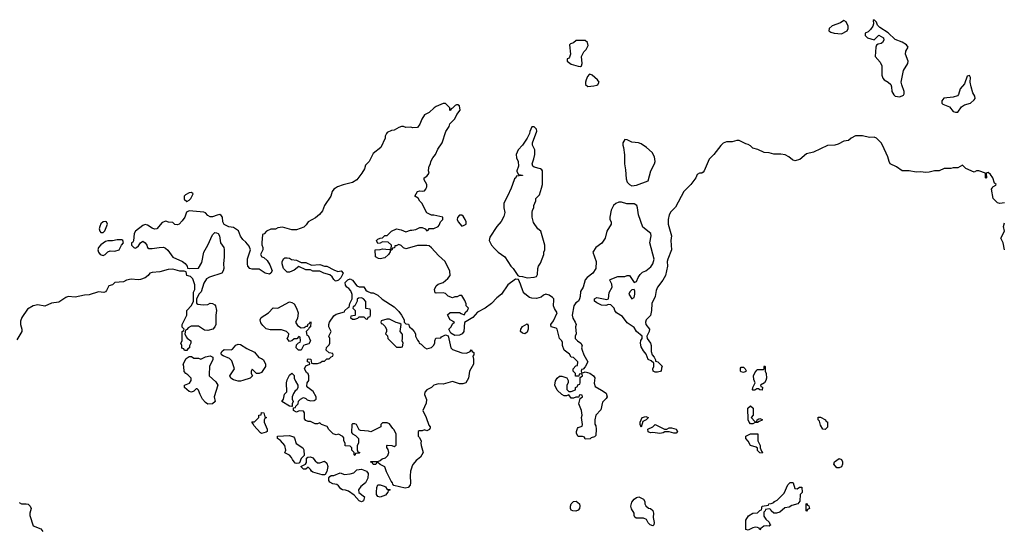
# Model space of a CAD drawing. Header units: inches. Extents: x 2221774 to 2440637, y 201306 to 357559.
# Tile 201 of 245: x 2416634 to 2425088, y 267063 to 271446. Entities that reach past the tile are written whole.
import ezdxf

# ---------------------------------------------------------------- set-up
doc = ezdxf.new("R2010")
doc.units = ezdxf.units.IN
doc.header["$MEASUREMENT"] = 0
for name, color, linetype in [('C4216', 7, 'Continuous'), ('C4217', 7, 'Continuous'), ('C4226', 7, 'Continuous'), ('C4227', 7, 'Continuous')]:
    doc.layers.add(name, color=color, linetype=linetype)

msp = doc.modelspace()

# ---------------------------------------------------------------- linework, layer by layer
at = {"layer": 'C4216', "color": 5, "elevation": 60}
for points in [[(2419346.7, 270000), (2419331.3, 269990), (2419318, 269970), (2419304.7, 269930), (2419250.8, 269850), (2419233.7, 269806.3), (2419206.8, 269773.2), (2419174, 269746), (2419111.3, 269710), (2419094.4, 269685.6), (2419073.7, 269666.3), (2419010, 269642), (2418970, 269641.2), (2418890, 269664), (2418850, 269658), (2418830, 269648.7), (2418791.6, 269648.4), (2418754, 269630), (2418732.7, 269607.3), (2418718, 269602), (2418712, 269530), (2418712.7, 269512.7), (2418722, 269490), (2418722, 269470), (2418702, 269430), (2418714, 269410), (2418730, 269404.7), (2418759.3, 269379.3), (2418782.5, 269342.5), (2418801, 269290), (2418791, 269269), (2418778, 269262), (2418742, 269270), (2418690, 269304), (2418630, 269305.2), (2418609, 269310), (2418594, 269330), (2418589.4, 269350), (2418590, 269394), (2418615.3, 269470), (2418603.1, 269503.1), (2418576.5, 269536.5), (2418550, 269558), (2418530, 269588), (2418513.2, 269633.2), (2418470, 269662), (2418430, 269669.2), (2418389.4, 269689.4), (2418379, 269710), (2418374, 269750), (2418364.7, 269764.7), (2418352.5, 269772.5), (2418330, 269769), (2418290, 269752.7), (2418270, 269753.2), (2418250, 269765.2), (2418230, 269789), (2418215.1, 269795.1), (2418090, 269804), (2418067.3, 269792.7), (2418050.8, 269750), (2418030, 269719), (2418002, 269690), (2417990, 269684), (2417967.3, 269687.3), (2417950, 269706), (2417912.7, 269707.3), (2417890, 269715.3), (2417856, 269704), (2417810.6, 269649.4), (2417790, 269649.3), (2417770, 269657), (2417730, 269682.7), (2417710, 269686.6), (2417690, 269678), (2417626.8, 269630), (2417617.3, 269610), (2417611.2, 269548.9), (2417604.7, 269535.3), (2417594, 269530), (2417594, 269510), (2417614, 269490), (2417626, 269486), (2417638, 269490), (2417654.6, 269505.4), (2417670, 269532), (2417690, 269544.7), (2417710, 269531.3), (2417726, 269510), (2417731.2, 269491.1), (2417742.8, 269482.8), (2417770, 269480.7), (2417831.2, 269491.1), (2417870, 269492), (2417885.4, 269485.4), (2417906.8, 269466.8), (2417947.3, 269407.3), (2418031.3, 269370), (2418053.2, 269353.2), (2418072, 269330), (2418074, 269314), (2418091.6, 269311.6), (2418170, 269312), (2418198.6, 269361.4), (2418216, 269450), (2418249.4, 269510), (2418290, 269598), (2418310, 269618), (2418323.1, 269616.9), (2418338, 269610), (2418350.7, 269590.7), (2418358.8, 269530), (2418387.3, 269490), (2418390, 269474), (2418390.3, 269409.7), (2418383, 269350), (2418385.5, 269310), (2418382, 269290), (2418370, 269269.4), (2418263, 269237), (2418238.8, 269221.2), (2418215.3, 269184.7), (2418190.9, 269109.1), (2418172, 269090), (2418152.7, 269047.3), (2418152.7, 269012.7), (2418163.6, 269003.6), (2418210, 268998), (2418250, 269002), (2418270, 269011.3), (2418288.8, 269011.1), (2418310, 268998), (2418316, 268990), (2418324.7, 268950), (2418318, 268910), (2418318.8, 268830), (2418310, 268808.7), (2418291.3, 268790), (2418250, 268777.2), (2418222, 268782), (2418170, 268815.3), (2418105.4, 268814.6), (2418079.6, 268800.4), (2418070, 268786), (2418058, 268782), (2418052, 268750), (2418063.6, 268723.6), (2418071.6, 268711.6), (2418102, 268690), (2418102, 268670), (2418092.7, 268647.3), (2418091.6, 268628.4), (2418078, 268622), (2418070, 268606), (2418050, 268606), (2418042, 268622), (2418027.3, 268627.3), (2418026, 268650), (2418018, 268670), (2418028, 268690), (2418028, 268770), (2418042, 268778), (2418046, 268790), (2418030, 268806), (2418028.8, 268828.9), (2418068, 268910), (2418068, 268950), (2418108.4, 268991.6), (2418126, 269030), (2418127.3, 269107.3), (2418138, 269130), (2418138, 269170), (2418120.2, 269220.2), (2418100.2, 269240.2), (2418068, 269250), (2418062, 269282), (2418047.3, 269287.3), (2418010, 269288.7), (2417950, 269304), (2417910, 269302), (2417838, 269282), (2417770, 269277.2), (2417750.9, 269269.1), (2417738, 269250), (2417712, 269230), (2417670, 269216), (2417650, 269213.2), (2417590, 269219), (2417550.7, 269209.3), (2417524.5, 269195.5), (2417450.8, 269189.2), (2417430, 269169), (2417398, 269162), (2417379.8, 269120.2), (2417370, 269108.7), (2417355.3, 269104.7), (2417311.2, 269108.9), (2417230, 269084), (2417190, 269081.2), (2417110, 269064), (2417050, 269068.7), (2417030, 269062), (2416970, 269022), (2416906.4, 269013.6), (2416850, 268988), (2416790, 268998), (2416750, 268988.7), (2416699.8, 268960.2), (2416651.2, 268888.9), (2416642, 268858), (2416641, 268830), (2416651, 268790), (2416651.3, 268770), (2416610, 268698)], [(2420000, 269493.8), (2419950, 269479), (2419930, 269488), (2419910, 269508), (2419890, 269515.3), (2419866, 269506), (2419854, 269506), (2419851.2, 269488.9), (2419834, 269486), (2419830, 269468), (2419814, 269466), (2419814, 269454), (2419801, 269430), (2419770, 269402.7), (2419730, 269394), (2419715.3, 269395.3), (2419688, 269410), (2419686, 269470), (2419730, 269472), (2419750, 269478), (2419807.3, 269472.7), (2419822, 269478), (2419826, 269510), (2419796.4, 269536.4), (2419750, 269538), (2419730, 269528), (2419710, 269526), (2419698, 269550), (2419710, 269562), (2419730, 269572), (2419750, 269574), (2419770, 269594), (2419790, 269594), (2419826, 269630), (2419870, 269651.3), (2419910, 269642), (2419950, 269624.7), (2419990, 269638), (2420000, 269639.7)], [(2420000, 267606.1), (2419990.8, 267570), (2419987.3, 267530), (2419990.8, 267470), (2419986, 267450), (2419970, 267429), (2419944.7, 267424.7), (2419847.3, 267447.3), (2419838, 267458), (2419835.3, 267470), (2419824, 267484), (2419784, 267564), (2419768.4, 267608.4), (2419728.4, 267628.4), (2419710, 267646), (2419698, 267642), (2419691.6, 267628.4), (2419670, 267628), (2419662, 267642), (2419648.4, 267648.4), (2419650, 267654), (2419710, 267654), (2419730, 267662), (2419744.7, 267675.3), (2419773.6, 267686.4), (2419794.6, 267705.4), (2419802, 267730), (2419796.4, 267756.4), (2419787.3, 267772.7), (2419786, 267790), (2419790, 267794), (2419830, 267792), (2419850, 267782), (2419867.3, 267792.7), (2419867.3, 267887.3), (2419850, 267926), (2419836.4, 267936.4), (2419810, 267978), (2419790, 267986), (2419750, 267986), (2419734, 267970), (2419734, 267950), (2419650, 267908), (2419630, 267915.3), (2419560.4, 267920.4), (2419550, 267926), (2419526, 267970), (2419510, 267978), (2419490, 267978), (2419484.7, 267970), (2419483.6, 267903.6), (2419492, 267890), (2419516, 267876), (2419542, 267850), (2419542, 267810), (2419532, 267790), (2419532.7, 267752.7), (2419538, 267738), (2419554, 267730), (2419550, 267726), (2419518, 267722), (2419510, 267706), (2419506, 267710), (2419506, 267730), (2419486, 267750), (2419486, 267770), (2419470, 267786), (2419427.3, 267787.3), (2419428, 267810), (2419418, 267830), (2419416.4, 267856.4), (2419408.4, 267868.4), (2419370, 267888), (2419350, 267882), (2419326, 267890), (2419288.8, 267928.9), (2419274, 267954), (2419226, 267970), (2419210, 267986), (2419190, 267978), (2419170, 267978), (2419130, 267998), (2419110, 267998), (2419090, 268006), (2419080.4, 268020.4), (2419078, 268070), (2419070, 268086), (2419032.7, 268087.3), (2419010, 268078), (2418986, 268090), (2418986, 268114), (2419002, 268118), (2419006, 268130), (2419026, 268150), (2419027.3, 268172.7), (2419046, 268190), (2419070, 268202), (2419090, 268194), (2419102.8, 268182.8), (2419130, 268174.8), (2419162, 268178), (2419178, 268190), (2419179, 268210), (2419154.8, 268254.8), (2419108, 268288), (2419100.4, 268300.4), (2419102, 268330), (2419115.3, 268350), (2419115.3, 268390), (2419110, 268406), (2419096.4, 268416.4), (2419078, 268450), (2419090, 268474), (2419126, 268490), (2419122, 268502), (2419106, 268510), (2419106, 268530), (2419110, 268534), (2419132.7, 268532.7), (2419138, 268498), (2419150, 268494), (2419190, 268494), (2419216.4, 268503.6), (2419230, 268514), (2419250, 268514), (2419270, 268534), (2419290, 268534), (2419307.3, 268552.7), (2419322, 268558), (2419326, 268570), (2419322, 268582), (2419290, 268586), (2419266, 268610), (2419268.4, 268631.6), (2419290, 268654), (2419298, 268670), (2419298, 268710), (2419288, 268730), (2419308, 268770), (2419288.8, 268808.9), (2419288.7, 268830), (2419295.3, 268850), (2419330, 268904.7), (2419350, 268918), (2419422, 268938), (2419426, 268950), (2419450, 268974), (2419462, 268978), (2419468, 269010), (2419488.7, 269050), (2419488.4, 269088.4), (2419478, 269118), (2419459.3, 269139.3), (2419442, 269150), (2419430, 269168), (2419429, 269190), (2419450, 269212), (2419470, 269222), (2419491.2, 269211.1), (2419530, 269162), (2419550, 269152), (2419590, 269152), (2419605.4, 269125.4), (2419616.9, 269116.9), (2419650, 269102), (2419670, 269102), (2419710, 269082), (2419746.4, 269046.4), (2419850, 268982), (2419890, 268942), (2419912, 268910), (2419934, 268870), (2419934, 268850), (2419950, 268834), (2419971.2, 268831.1), (2419982, 268810), (2420000, 268792)], [(2416630, 267303), (2416650, 267290.6), (2416690, 267290.8), (2416706.4, 267286.4), (2416724.7, 267270), (2416731.3, 267250), (2416721, 267210), (2416721, 267190), (2416750, 267101), (2416815.3, 267075.3), (2416831.3, 267051.3)]]:
    msp.add_lwpolyline(points, dxfattribs=at)
for points in [[(2418110, 269962), (2418090, 269959), (2418058, 269942), (2418046, 269930), (2418044.9, 269904.9), (2418070, 269886.8), (2418090, 269896), (2418104, 269910), (2418122, 269950)], [(2417370, 269714.7), (2417350, 269709.6), (2417330, 269693), (2417321.1, 269670), (2417317.6, 269650), (2417322, 269630), (2417330, 269620.7), (2417350, 269618.8), (2417365.1, 269634.9), (2417387, 269690), (2417379.3, 269710)], [(2417510, 269555.3), (2417470, 269555.3), (2417430, 269548.7), (2417390, 269548.7), (2417370, 269542), (2417330, 269514), (2417311, 269490), (2417306, 269470), (2417311, 269450), (2417326, 269430), (2417350, 269422.8), (2417368, 269430), (2417390, 269452), (2417410, 269462), (2417450, 269458), (2417488.4, 269471.6), (2417508.4, 269511.6), (2417526, 269530), (2417518, 269550)], [(2419050, 269362), (2419090, 269362), (2419139.6, 269339.6), (2419210, 269344.7), (2419250, 269331.3), (2419270.7, 269330.7), (2419330, 269298), (2419365.4, 269285.4), (2419394, 269290), (2419412, 269270), (2419390.7, 269229.3), (2419370, 269209.2), (2419350, 269201.2), (2419343.7, 269203.7), (2419330, 269215.3), (2419317.5, 269237.5), (2419296, 269256), (2419246, 269270), (2419210, 269288.7), (2419150, 269288.7), (2419130, 269298), (2419090, 269298), (2419030, 269328), (2418990, 269295.3), (2418950, 269278), (2418930, 269278), (2418898, 269310), (2418888, 269350), (2418888, 269370), (2418903.1, 269396.9), (2418910, 269402), (2418930, 269402), (2418950, 269398), (2418966.8, 269386.8), (2419010, 269382)], [(2419050, 268802), (2419076.4, 268803.6), (2419094, 268814), (2419106, 268814), (2419110, 268834), (2419122, 268838), (2419130, 268854), (2419134, 268850), (2419131.6, 268808.4), (2419118, 268802), (2419114, 268790), (2419094, 268770), (2419098, 268738), (2419110, 268734), (2419132, 268690), (2419116, 268664), (2419083.6, 268656.4), (2419072, 268648), (2419050, 268608), (2419029.1, 268609.1), (2419008.7, 268630), (2419010, 268654), (2419027.3, 268672.7), (2419042, 268678), (2419046, 268690), (2419042, 268722), (2419030, 268726), (2419012.7, 268707.3), (2418990, 268706), (2418971.6, 268688.4), (2418950, 268684), (2418929.3, 268710), (2418942, 268730), (2418944, 268750), (2418924, 268770), (2418882.7, 268782.7), (2418784.8, 268784.8), (2418750, 268792.7), (2418720.1, 268820.1), (2418704.4, 268844.4), (2418699.5, 268870), (2418706.6, 268890), (2418769.2, 268930), (2418810, 268972), (2418850, 268971), (2418950, 269024.7), (2418970, 269018.8), (2418990, 269006), (2419010.8, 268970), (2419026, 268930), (2419019.6, 268880.4), (2419002, 268850), (2419019.6, 268819.6)], [(2419570, 269058), (2419543.6, 269056.4), (2419532.7, 269047.3), (2419532, 269030), (2419511.6, 268988.4), (2419498, 268982), (2419494, 268970), (2419514, 268950), (2419514, 268910), (2419510, 268906), (2419478, 268902), (2419474, 268890), (2419490, 268874), (2419510, 268874), (2419536.4, 268883.6), (2419550, 268894), (2419590, 268894), (2419610, 268874), (2419622, 268878), (2419627.3, 268892.7), (2419642, 268898), (2419646, 268910), (2419646, 268950), (2419642, 268962), (2419607.3, 268967.3), (2419607.3, 269027.3), (2419586, 269050)], [(2419810, 268875.3), (2419785.4, 268874.6), (2419738, 268862), (2419734, 268850), (2419738, 268838), (2419750, 268834), (2419770, 268814), (2419782, 268790), (2419782, 268770), (2419774, 268750), (2419791.6, 268731.6), (2419794, 268710), (2419870, 268634), (2419910, 268634), (2419922, 268638), (2419926, 268670), (2419918, 268690), (2419922, 268710), (2419920.4, 268740.4), (2419918, 268750), (2419902, 268770), (2419908, 268830), (2419899, 268839), (2419865.6, 268845.6)], [(2418668.4, 268408.4), (2418630, 268446), (2418622, 268430), (2418622, 268410), (2418632, 268390), (2418612, 268370), (2418550, 268348.7), (2418530, 268342), (2418510, 268342), (2418470, 268355.3), (2418448, 268370), (2418438, 268390), (2418478, 268450), (2418456.4, 268516.4), (2418436.4, 268536.4), (2418380.2, 268560.2), (2418368, 268570), (2418364, 268584), (2418370, 268598), (2418390, 268614.8), (2418450, 268611.3), (2418462, 268618), (2418490, 268651.3), (2418510, 268662), (2418530, 268658), (2418583.5, 268623.5), (2418650, 268591.3), (2418686, 268546), (2418710, 268538), (2418726.4, 268526.4), (2418744.7, 268490), (2418744.7, 268470), (2418710, 268418), (2418691.2, 268408.9)], [(2418250, 268145.1), (2418230, 268159.3), (2418204, 268190), (2418182, 268230), (2418170, 268266), (2418156.4, 268276.4), (2418150, 268278), (2418130, 268258), (2418110, 268249), (2418090, 268255.3), (2418048, 268290), (2418048, 268310), (2418092.7, 268327.3), (2418105.2, 268350), (2418105.2, 268370), (2418098.9, 268378.9), (2418078.7, 268398.7), (2418059, 268410), (2418046, 268426), (2418044, 268470), (2418038, 268490), (2418063.1, 268536.9), (2418090, 268554), (2418110, 268554), (2418130, 268542), (2418170, 268542), (2418190, 268532), (2418228.8, 268551.1), (2418270, 268562), (2418292, 268550), (2418292, 268530), (2418264.7, 268470), (2418259.6, 268399.6), (2418262, 268390), (2418318, 268338), (2418336, 268310), (2418302.8, 268210), (2418311, 268170), (2418290, 268149.6)], [(2418970, 268126), (2418950, 268128.7), (2418886, 268170), (2418898, 268190), (2418908.4, 268231.6), (2418927.3, 268252.7), (2418924, 268330), (2418930, 268354), (2418950, 268394), (2418971.3, 268411.3), (2418991.3, 268391.3), (2418991.3, 268370), (2419002, 268342), (2419022, 268310), (2419022, 268290), (2419012, 268270), (2418999.6, 268260.4), (2418983.6, 268236.4), (2418974, 268210), (2418974, 268190), (2418982, 268170), (2418972, 268150), (2418974, 268126)], [(2418710, 267895.3), (2418700.2, 267900.2), (2418643.1, 267963.1), (2418638, 267978), (2418626, 267990), (2418630, 267994), (2418650, 267994), (2418668, 268012), (2418686, 268030), (2418688, 268050), (2418706, 268054), (2418710, 268074), (2418731.2, 268071.1), (2418738, 268038), (2418752, 268030), (2418738, 268022), (2418734, 268010), (2418734, 267990), (2418758, 267930), (2418758, 267910), (2418750, 267905.2)], [(2419010, 267635.3), (2419000.2, 267640.2), (2418975.3, 267670), (2418969, 267689), (2418950, 267708), (2418910, 267728), (2418918, 267750), (2418909, 267790), (2418873.2, 267833.2), (2418848, 267850), (2418846, 267870), (2418950, 267876), (2418985.4, 267865.4), (2418993.7, 267853.7), (2419008, 267808), (2419064.7, 267770), (2419073, 267753), (2419076, 267704), (2419050, 267678), (2419036.9, 267643.1), (2419030, 267638)], [(2419190, 267641), (2419210, 267641), (2419250, 267656), (2419270, 267638.8), (2419280.7, 267610), (2419272, 267568), (2419258, 267542), (2419250, 267538), (2419230, 267539), (2419150, 267562), (2419138, 267570), (2419130, 267586), (2419110, 267606), (2419091.3, 267588.7), (2419070, 267588.7), (2419048, 267612), (2419088.4, 267631.6), (2419095.3, 267644.7), (2419096.4, 267683.6), (2419109.3, 267690.7), (2419130, 267693), (2419150, 267686), (2419170, 267658)], [(2419570, 267308.7), (2419550, 267315.3), (2419504.7, 267364.7), (2419458, 267398), (2419430, 267408.7), (2419406, 267410), (2419390, 267418), (2419370, 267446), (2419356.4, 267456.4), (2419323.1, 267463.1), (2419296.4, 267476.4), (2419288, 267490), (2419288, 267512), (2419296.4, 267523.6), (2419308, 267532), (2419330, 267532), (2419384.7, 267555.3), (2419422.8, 267542.8), (2419470, 267546.8), (2419502.5, 267557.5), (2419530, 267581), (2419550, 267586), (2419570, 267586.8), (2419611.2, 267571.1), (2419624.7, 267550), (2419622.8, 267510), (2419602.8, 267470), (2419561.7, 267438.3), (2419544, 267410), (2419546.8, 267386.8), (2419593.4, 267350), (2419584.7, 267315.3)], [(2419790, 267414), (2419810, 267414), (2419814, 267410), (2419798, 267402), (2419794, 267390), (2419774, 267366), (2419730, 267347), (2419710, 267352.7), (2419698.4, 267370), (2419696.2, 267390), (2419701.2, 267430), (2419710, 267452), (2419730, 267452), (2419762, 267442), (2419776, 267436)]]:
    msp.add_lwpolyline(points, close=True, dxfattribs=at)
at = {"layer": 'C4217', "color": 5, "elevation": 60}
msp.add_lwpolyline([(2420000, 270521.5), (2419990, 270524), (2419950, 270522), (2419930, 270528.7), (2419911.6, 270528.4), (2419890, 270522), (2419850, 270498), (2419826, 270494), (2419790, 270478), (2419782, 270470), (2419772.7, 270447.3), (2419772, 270430), (2419734, 270350), (2419670, 270298), (2419634.8, 270230), (2419604.1, 270195.9), (2419593, 270167), (2419570.8, 270130), (2419527.5, 270072.5), (2419492.8, 270047.2), (2419410, 270029.2), (2419362, 270010), (2419346.7, 270000)], dxfattribs=at)
at = {"layer": 'C4226', "color": 5, "elevation": 60}
for points in [[(2422366.1, 270000), (2422336.3, 269970), (2422263.5, 269836.5), (2422224.5, 269795.5), (2422211, 269770), (2422201, 269730), (2422201, 269690), (2422230.7, 269590), (2422226, 269550), (2422230.7, 269470), (2422198, 269390), (2422193.4, 269370), (2422197.3, 269330), (2422179.1, 269250), (2422157.3, 269210), (2422110.5, 269149.5), (2422099.8, 269120.2), (2422090.8, 269070), (2422062.8, 269010), (2422058.8, 268950), (2422050, 268908), (2422012, 268870), (2422006.8, 268850), (2422011.3, 268830), (2422041, 268790), (2422038.8, 268770), (2422019.1, 268730), (2422020.7, 268710), (2422050.8, 268670), (2422056, 268650), (2422056.9, 268596.9), (2422064.7, 268570), (2422082, 268550), (2422094, 268526), (2422094, 268514), (2422114, 268510), (2422151.6, 268471.6), (2422144.7, 268455.3), (2422142, 268430), (2422134.4, 268425.6), (2422110, 268419.5), (2422090, 268421.6), (2422073.2, 268430), (2422069.6, 268450), (2422079, 268470), (2422078, 268498), (2422057.2, 268517.2), (2422029.6, 268530), (2422014, 268574), (2421990, 268603.7), (2421970, 268639), (2421963.6, 268670), (2421967.7, 268692.3), (2421977.2, 268710), (2421977.2, 268730), (2421930, 268769.4), (2421910, 268805.2), (2421850, 268842.9), (2421810, 268897), (2421759, 268930), (2421745.2, 268950), (2421739, 268970), (2421710, 268998), (2421690, 269002), (2421667.1, 268992.9), (2421630, 268996.2), (2421590, 269014.5), (2421569.4, 269030), (2421569.6, 269050.4), (2421590, 269060.5), (2421676.4, 269043.6), (2421688.7, 269051.3), (2421696.5, 269103.5), (2421722, 269150), (2421717.2, 269177.2), (2421702, 269210), (2421705.2, 269214.8), (2421770, 269242), (2421830, 269242), (2421848.8, 269251.1), (2421868.8, 269251.1), (2421910, 269191.3), (2421930, 269198), (2421945.6, 269234.4), (2421961.6, 269258.4), (2421982.4, 269277.6), (2422010, 269290.7), (2422054.1, 269325.8), (2422069.4, 269350), (2422082.7, 269390), (2422043.6, 269530), (2422057, 269590), (2422052, 269610), (2421985.6, 269665.6), (2421946.6, 269770), (2421939.3, 269830), (2421932, 269852), (2421910, 269865.2), (2421845.6, 269865.6), (2421800.4, 269880.4), (2421779.6, 269880.4), (2421751.2, 269868.9), (2421732, 269850), (2421712, 269810), (2421702, 269750), (2421702, 269730), (2421712, 269710), (2421712, 269690), (2421676, 269630), (2421661, 269570), (2421633.2, 269526.8), (2421581, 269490), (2421556, 269450), (2421584.9, 269370), (2421580.7, 269310), (2421556, 269270), (2421505.8, 269234.2), (2421487.9, 269212.1), (2421471, 269150), (2421447.7, 269112.3), (2421446.8, 269070), (2421441, 269050), (2421430.6, 269029.4), (2421410, 269015.3), (2421390.8, 268989.2), (2421378.8, 268910), (2421383.5, 268883.5), (2421404.7, 268850), (2421411, 268830), (2421406, 268810), (2421411, 268750), (2421404.7, 268730), (2421404.7, 268710), (2421422, 268690), (2421452, 268670), (2421462, 268650), (2421458, 268630), (2421462, 268610), (2421478, 268570), (2421511, 268510), (2421490, 268466), (2421472.7, 268447.3), (2421458, 268442), (2421454, 268430), (2421458, 268418), (2421470, 268414), (2421490, 268422), (2421510, 268418), (2421530, 268411), (2421562, 268390), (2421570.9, 268370.9), (2421566.8, 268326.8), (2421576, 268296), (2421630, 268266.8), (2421670, 268238.8), (2421678, 268210), (2421670, 268194), (2421638, 268162), (2421622.8, 268097.2), (2421582, 268050), (2421572, 268010), (2421572.7, 267972.7), (2421579.6, 267959.6), (2421584.7, 267930), (2421582, 267878), (2421570, 267866), (2421542, 267858), (2421531.6, 267848.4), (2421490, 267846), (2421482, 267862), (2421467.3, 267867.3), (2421430, 267868.7), (2421414.6, 267894.6), (2421414, 267910), (2421423.2, 267936.8), (2421430, 267944.7), (2421462, 267958), (2421466, 267970), (2421458, 268030), (2421462, 268050), (2421459, 268090), (2421435.3, 268150), (2421446, 268194), (2421466, 268210), (2421462, 268222), (2421450, 268226), (2421438, 268222), (2421434, 268206), (2421410, 268206), (2421390, 268198), (2421370, 268198), (2421350, 268226), (2421330, 268218), (2421310, 268218), (2421290, 268228), (2421247.3, 268267.3), (2421229.6, 268309.6), (2421233.2, 268346.8), (2421248.7, 268370), (2421270, 268384.7), (2421290, 268384.7), (2421331, 268371), (2421342, 268350), (2421342, 268330), (2421332, 268310), (2421332.7, 268272.7), (2421350, 268254), (2421370, 268254), (2421406, 268270), (2421406, 268290), (2421422, 268298), (2421427.3, 268312.7), (2421442, 268318), (2421446, 268330), (2421446, 268374), (2421466, 268390), (2421462, 268402), (2421450, 268406), (2421438, 268402), (2421434, 268386), (2421407.3, 268387.3), (2421406, 268410), (2421386, 268430), (2421386, 268450), (2421410, 268474), (2421422, 268478), (2421426, 268510), (2421390, 268546), (2421368.7, 268548.7), (2421354.6, 268574.6), (2421309, 268610), (2421294, 268650), (2421294.6, 268674.6), (2421288, 268690), (2421269.3, 268709.3), (2421249, 268789), (2421239, 268799), (2421198, 268810), (2421195.3, 268830), (2421218, 268862), (2421248, 268930), (2421225.6, 268965.6), (2421217.2, 268990), (2421220.2, 269040.2), (2421219, 269050), (2421210, 269062), (2421180.2, 269080.2), (2421150, 269088.7), (2421130, 269082), (2421110, 269064), (2421070, 269052.7), (2421030, 269055.1), (2421010, 269062.7), (2420971.9, 269091.9), (2420957.2, 269110), (2420935.1, 269175.1), (2420915.3, 269215.3), (2420890, 269218), (2420824.7, 269170), (2420771.3, 269090), (2420730, 269059), (2420684.7, 269010), (2420630, 268969.3), (2420564, 268936), (2420524.7, 268890), (2420452, 268848), (2420446, 268770), (2420432, 268750), (2420410, 268737.2), (2420370, 268735.3), (2420336.4, 268756.4), (2420318, 268790), (2420338, 268810), (2420350, 268834), (2420366, 268850), (2420328.8, 268868.9), (2420308.4, 268911.6), (2420330, 268934), (2420410, 268934), (2420423.6, 268923.6), (2420450, 268914), (2420463.1, 268936.9), (2420478, 268950), (2420486, 268970), (2420468.4, 268988.4), (2420467.3, 269007.3), (2420456.4, 269036.4), (2420430, 269078), (2420410, 269078), (2420390, 269066), (2420370, 269066), (2420350, 269058), (2420314, 269074), (2420290, 269095.3), (2420270, 269102), (2420210, 269098), (2420202, 269102), (2420195.3, 269130), (2420210, 269162), (2420225.6, 269174.4), (2420269, 269191), (2420310, 269224.7), (2420328.7, 269250), (2420328.4, 269288.4), (2420288, 269370), (2420230, 269422), (2420170, 269489), (2420150, 269504), (2420130, 269509), (2420050, 269508.7), (2420000, 269493.8)], [(2420000, 269639.7), (2420034.6, 269645.4), (2420070, 269662), (2420090, 269662), (2420114, 269650), (2420130, 269634), (2420142, 269638), (2420150, 269654), (2420190, 269654), (2420226, 269670), (2420236.4, 269683.6), (2420246, 269710), (2420266, 269730), (2420266, 269750), (2420190, 269768), (2420170, 269768), (2420128.8, 269788.9), (2420088, 269870), (2420069.1, 269889.1), (2420054, 269914), (2420028, 269930), (2420049.4, 269970.6), (2420070, 269978), (2420092.7, 269972.7), (2420110, 269978), (2420122, 269990), (2420125.3, 270000)], [(2420853, 270000), (2420822.8, 269930), (2420790.8, 269870), (2420790.9, 269830.9), (2420798.8, 269790), (2420790, 269758), (2420767.1, 269712.9), (2420731.3, 269670), (2420670, 269578), (2420666, 269550), (2420686, 269510), (2420710, 269481), (2420741, 269450), (2420798.8, 269410), (2420851.3, 269330), (2420871.3, 269310), (2420911.6, 269251.6), (2420923.6, 269243.6), (2420950, 269242), (2420990, 269231.3), (2421050, 269236), (2421070, 269242), (2421080.4, 269259.6), (2421082, 269310), (2421088.7, 269330), (2421104.7, 269355.3), (2421135.3, 269430), (2421135.3, 269450), (2421142, 269470), (2421142, 269510), (2421108.7, 269630), (2421084, 269650), (2421046.3, 269706.3), (2421035.3, 269750), (2421035.3, 269790), (2421038, 269810), (2421048, 269830), (2421048.4, 269851.6), (2421066, 269890), (2421066, 269910), (2421096.4, 269943.6), (2421113.1, 270000)], [(2425090, 269873.2), (2425050, 269869), (2425030, 269874), (2424993.2, 269910), (2424979.3, 269990), (2424984.2, 270000)], [(2425089.5, 269469.5), (2425079, 269530), (2425059, 269570), (2425089, 269630), (2425082, 269670), (2425090, 269702)], [(2420000, 268792), (2420022, 268770), (2420032, 268750), (2420032, 268730), (2420050, 268694), (2420062, 268682), (2420064.7, 268670), (2420082, 268662), (2420110, 268632), (2420130, 268622), (2420170, 268632), (2420188, 268650), (2420198, 268670), (2420198, 268690), (2420207.3, 268712.7), (2420250, 268714), (2420256.4, 268723.6), (2420290, 268742), (2420312, 268732), (2420336, 268630), (2420350, 268616), (2420430, 268586.8), (2420470, 268584.7), (2420502, 268598), (2420510, 268612), (2420518, 268598), (2420534, 268590), (2420532, 268570), (2420523.6, 268556.4), (2420530.7, 268530.7), (2420530.5, 268490), (2420496, 268430), (2420486.8, 268370), (2420464.7, 268330), (2420438.4, 268321.6), (2420410, 268321.6), (2420350, 268339), (2420270, 268317.2), (2420230, 268319), (2420210, 268315.3), (2420190, 268308.7), (2420170.6, 268289.4), (2420130, 268268), (2420111.3, 268248.7), (2420111, 268230), (2420125.4, 268185.4), (2420124.7, 268155.3), (2420094, 268090), (2420124.7, 268030), (2420146, 267966), (2420158, 267950), (2420156.9, 267943.1), (2420151.2, 267928.9), (2420130, 267918), (2420110, 267926), (2420090, 267918), (2420063.6, 267916.4), (2420054, 267910), (2420054, 267870), (2420063.6, 267863.6), (2420082, 267830), (2420078, 267810), (2420081, 267790), (2420098.8, 267730), (2420076, 267690), (2420038, 267662), (2420011.3, 267630), (2420001, 267610), (2420000, 267606.1)]]:
    msp.add_lwpolyline(points, dxfattribs=at)
for points in [[(2420430, 269768), (2420410, 269768), (2420391.6, 269748.4), (2420391.3, 269730), (2420398, 269710), (2420430, 269674), (2420450, 269682), (2420466, 269690), (2420466, 269710), (2420458, 269730), (2420440.4, 269760.4)], [(2421910, 269128.7), (2421890, 269126), (2421874, 269110), (2421865.5, 269090), (2421890, 269051), (2421910, 269062), (2421916.2, 269090), (2421915.3, 269115.3)], [(2420970, 268749.3), (2420950, 268754), (2420934, 268770), (2420937.2, 268790), (2420950, 268811), (2420990, 268836), (2421001, 268821), (2421000.7, 268790), (2420990, 268765.2)], [(2422850, 268418), (2422830, 268422), (2422822, 268430), (2422824, 268456), (2422830, 268462), (2422850, 268462), (2422862, 268450), (2422871.6, 268431.6), (2422870, 268426)], [(2423010, 268266), (2422988.4, 268268.4), (2422978, 268278), (2422963.6, 268276.4), (2422947.3, 268267.3), (2422930, 268266), (2422926, 268270), (2422928, 268290), (2422948, 268330), (2422936.4, 268356.4), (2422935.3, 268390), (2422944.7, 268415.3), (2422963.1, 268436.9), (2422970, 268442), (2423018, 268442), (2423026, 268450), (2423026, 268470), (2423030, 268474), (2423034, 268470), (2423034, 268430), (2423042, 268410), (2423044.7, 268370), (2423041, 268350), (2423030, 268328), (2422994, 268310), (2422998, 268298), (2423011.3, 268291.3)], [(2422950, 267994), (2422962, 267998), (2422966, 268010), (2422980.4, 268019.6), (2422990, 268022), (2423010, 268014), (2423010, 268008), (2422982, 267998), (2422970, 267988.7), (2422950, 267988), (2422930, 267978), (2422910, 267978), (2422898, 267990), (2422888, 268010), (2422886, 268110), (2422910, 268132), (2422931.3, 268111.3), (2422932, 268050), (2422914, 268030)], [(2421970, 267948), (2421962, 267970), (2421962, 267990), (2421978, 268030), (2422010, 268038.8), (2422030, 268031.3), (2422030, 268028), (2422012, 268010), (2421983.6, 267996.4)], [(2423550, 267929), (2423529, 267930), (2423510, 267966), (2423500.4, 268000.4), (2423489.3, 268010), (2423490, 268034), (2423510, 268034), (2423554, 268010), (2423558, 267998), (2423570, 267994), (2423571.3, 267948.7)], [(2422170, 267932), (2422190, 267932), (2422210, 267942), (2422230, 267942), (2422271.6, 267931.6), (2422282, 267910), (2422270, 267898), (2422250, 267898), (2422210, 267908.7), (2422172.7, 267907.3), (2422159.6, 267900.4), (2422130, 267895.3), (2422070, 267901.2), (2422050, 267899), (2422028.8, 267908.9), (2422026, 267930), (2422068.8, 267951.1), (2422090, 267971.3)], [(2423010, 267726), (2422990, 267728), (2422970, 267748), (2422968, 267768), (2422956.4, 267776.4), (2422908, 267790), (2422888.4, 267828.4), (2422868, 267850), (2422870, 267871.3), (2422910, 267892), (2422970.7, 267890.7), (2422971.3, 267830), (2422992, 267790), (2422992, 267770), (2423002, 267742), (2423012, 267730)], [(2423650, 267598), (2423624, 267630), (2423629, 267650), (2423670, 267678), (2423690, 267672), (2423698, 267650), (2423698, 267630), (2423690, 267608), (2423670, 267598)], [(2423310, 267418), (2423330, 267432), (2423350, 267434), (2423351.3, 267388.7), (2423334, 267370), (2423332.7, 267312.7), (2423314, 267290), (2423263.6, 267276.4), (2423239.6, 267260.4), (2423203.6, 267256.4), (2423162, 267218), (2423130.8, 267209.2), (2423108, 267210), (2423086, 267230), (2423082, 267242), (2423070, 267246), (2423038, 267242), (2423034, 267230), (2423022, 267218), (2423023.6, 267183.6), (2423039.6, 267159.6), (2423070, 267132), (2423075.3, 267115.3), (2423082, 267110), (2423070, 267098), (2423050, 267102), (2423022, 267098), (2423010, 267086), (2422998, 267082), (2422990, 267066), (2422982, 267082), (2422968, 267088), (2422950, 267088.7), (2422930, 267084), (2422890, 267064), (2422869, 267069), (2422869.3, 267150), (2422892.5, 267187.5), (2422930, 267211), (2422970, 267214), (2422990, 267234), (2423002, 267238), (2423008.4, 267271.6), (2423062, 267278), (2423066, 267290), (2423087.3, 267292.7), (2423110, 267302), (2423115.3, 267310), (2423137, 267323), (2423197.2, 267382.8), (2423230, 267452), (2423250, 267472), (2423270, 267474), (2423274, 267470), (2423290, 267422)], [(2422070, 267102), (2422046, 267110), (2422030, 267126), (2422014.6, 267154.6), (2421990, 267168), (2421928, 267168), (2421915.3, 267175.3), (2421909.1, 267189.1), (2421909, 267210), (2421887.2, 267247.2), (2421880.9, 267270), (2421890, 267304.7), (2421910, 267331), (2421930, 267346), (2421950, 267351), (2421991.2, 267331.1), (2422002, 267310), (2422002, 267290), (2422010, 267274), (2422032, 267252), (2422050, 267251.3), (2422070, 267232), (2422076, 267210), (2422071.6, 267171.6), (2422081, 267130), (2422078, 267110)], [(2421410, 267226.6), (2421382, 267230), (2421370, 267237.2), (2421362.9, 267250), (2421363, 267270), (2421369.7, 267290), (2421390, 267310.5), (2421411.9, 267311.9), (2421439.1, 267290), (2421443, 267270), (2421439.1, 267250), (2421430, 267237.2)], [(2423390, 267226), (2423386, 267230), (2423386, 267290), (2423390, 267294), (2423398, 267278), (2423410, 267274), (2423414, 267250), (2423398, 267242)]]:
    msp.add_lwpolyline(points, close=True, dxfattribs=at)
at = {"layer": 'C4227', "color": 5, "elevation": 60}
for points in [[(2423710, 271438), (2423681.4, 271418.6), (2423610, 271392.3), (2423584.7, 271370), (2423582, 271350), (2423599.8, 271339.8), (2423628.4, 271331.6), (2423690, 271324.7), (2423738, 271350), (2423748.4, 271371.6), (2423748.7, 271390), (2423730, 271428)], [(2423970, 271446), (2423962, 271438), (2423964.7, 271410), (2423958, 271390), (2423938.5, 271361.5), (2423918, 271342), (2423894, 271330), (2423892, 271310), (2423914, 271290), (2423970, 271272), (2424010, 271312), (2424052, 271290), (2424054, 271270), (2424042, 271250), (2424030, 271242), (2424003.6, 271236.4), (2423990, 271226), (2423984.7, 271210), (2423978, 271130), (2424021.6, 271081.6), (2424037.3, 271050), (2424037.3, 270970), (2424044.1, 270944.1), (2424056, 270930), (2424090.4, 270910.4), (2424114.8, 270890), (2424120.7, 270870), (2424122.8, 270830), (2424139.8, 270799.8), (2424150, 270791), (2424190, 270784.7), (2424222, 270798), (2424228.7, 270810), (2424229, 270830), (2424206.8, 270886.8), (2424203.7, 270910), (2424222.9, 271010), (2424258.4, 271070), (2424261.6, 271090), (2424240.5, 271150), (2424243.9, 271176.1), (2424262, 271210), (2424248, 271230), (2424210, 271254), (2424150, 271275.3), (2424090, 271333.2), (2424019, 271379), (2424000.2, 271400.2), (2423990, 271426)], [(2421490, 271268), (2421412.7, 271267.3), (2421390, 271246), (2421362, 271238), (2421354, 271230), (2421362.8, 271150), (2421355.3, 271124.7), (2421346.4, 271113.6), (2421334, 271110), (2421334, 271090), (2421370, 271064.7), (2421430, 271046), (2421450, 271044.7), (2421458, 271050), (2421462, 271070), (2421458, 271130), (2421478, 271170), (2421498, 271190), (2421514.6, 271225.4), (2421508, 271250)], [(2421530, 270978), (2421524.7, 270975.3), (2421510, 270958), (2421498, 270930), (2421491.3, 270910), (2421492, 270890), (2421511.6, 270871.6), (2421563.1, 270876.9), (2421590, 270884.7), (2421598, 270890), (2421608, 270910), (2421595.3, 270930), (2421550, 270968.7)], [(2424790, 270968), (2424770, 270962), (2424745.1, 270894.9), (2424708.8, 270851.2), (2424694.8, 270805.2), (2424686.8, 270793.2), (2424650, 270781.2), (2424570, 270772.7), (2424551.3, 270750), (2424551.3, 270730), (2424560.7, 270720.7), (2424618, 270698), (2424650, 270658), (2424670, 270651.3), (2424690, 270652), (2424720.9, 270699.1), (2424745.2, 270714.8), (2424798, 270730), (2424830, 270758), (2424837.2, 270770), (2424836, 270790), (2424818.6, 270818.6), (2424802.7, 270870), (2424796, 270910), (2424799, 270950)], [(2421830, 270418), (2421811.3, 270390), (2421811.3, 270370), (2421818, 270350), (2421826.4, 270286.4), (2421826.8, 270210), (2421836.8, 270156.8), (2421839.8, 270079.8), (2421851, 270050), (2421870, 270031), (2421890, 270021), (2421930, 270024.7), (2422030, 270062), (2422052.7, 270150), (2422084, 270210), (2422089, 270230), (2422084, 270270), (2422064.7, 270304.7), (2422015.3, 270350), (2421970, 270379), (2421946, 270390), (2421890, 270396), (2421850, 270414)]]:
    msp.add_lwpolyline(points, close=True, dxfattribs=at)
for points in [[(2420125.3, 270000), (2420128.7, 270010), (2420128.7, 270030), (2420108, 270070), (2420108, 270090), (2420130, 270102), (2420148.7, 270130), (2420144, 270150), (2420145.6, 270174.4), (2420149, 270190), (2420162, 270210), (2420164, 270230), (2420180.2, 270259.8), (2420204, 270290), (2420224.1, 270335.9), (2420261.2, 270390), (2420293.2, 270486.8), (2420322, 270530), (2420328.4, 270551.6), (2420370, 270594), (2420387.3, 270632.7), (2420415.3, 270670), (2420410, 270706), (2420396.4, 270716.4), (2420383.6, 270716.4), (2420374, 270710), (2420350, 270686), (2420338, 270682), (2420330, 270666), (2420326, 270670), (2420326, 270690), (2420318, 270698), (2420290, 270726), (2420270, 270726), (2420210, 270702), (2420192, 270690), (2420150, 270648), (2420110, 270628), (2420087.3, 270592.7), (2420070, 270548), (2420050, 270522), (2420010, 270519), (2420000, 270521.5)], [(2421113.1, 270000), (2421122, 270030), (2421124, 270130), (2421122, 270150), (2421116.5, 270156.5), (2421104.7, 270164.7), (2421050, 270181.2), (2421041.2, 270190), (2421033.2, 270210), (2421049.5, 270250.5), (2421058, 270290), (2421056, 270330), (2421037.2, 270370), (2421037.2, 270390), (2421075.3, 270490), (2421070, 270506), (2421050, 270526), (2421030, 270526), (2421012.7, 270487.3), (2421012, 270470), (2420990.9, 270429.1), (2420951, 270370), (2420914.8, 270330), (2420897.3, 270290), (2420899.8, 270259.8), (2420914.8, 270230), (2420918, 270190), (2420902, 270150), (2420903.6, 270143.6), (2420918, 270118), (2420950, 270112), (2420952, 270108), (2420898, 270102), (2420894, 270090), (2420881, 270079), (2420866, 270030), (2420853, 270000)], [(2424984.2, 270000), (2424990, 270012), (2425015.3, 270024.7), (2425018, 270030), (2425002.7, 270042.7), (2424990, 270088), (2424970, 270118), (2424950, 270135.3), (2424932.7, 270127.3), (2424934, 270090), (2424930, 270086), (2424926, 270090), (2424926, 270130), (2424870, 270149), (2424850, 270148.7), (2424830, 270138), (2424758, 270170), (2424730, 270198), (2424690, 270175.3), (2424650, 270175.3), (2424630, 270169), (2424570.8, 270169.2), (2424530, 270148), (2424490, 270148), (2424443.6, 270136.4), (2424410, 270135.3), (2424370, 270141.2), (2424330, 270137.2), (2424270, 270149), (2424210, 270148.7), (2424163.1, 270183.1), (2424108.8, 270208.9), (2424098, 270230), (2424088.7, 270270), (2424042, 270370), (2424030, 270388), (2423990, 270428), (2423970, 270438), (2423930, 270435.3), (2423870, 270448), (2423810, 270448), (2423774, 270430), (2423750, 270408), (2423710, 270402), (2423662, 270378), (2423634, 270370), (2423570, 270365.2), (2423450, 270309), (2423390, 270293.2), (2423333.2, 270246.8), (2423290, 270234), (2423270, 270242), (2423238, 270270), (2423206.3, 270286.3), (2423170, 270292.7), (2423110, 270292.7), (2423070, 270302), (2423025.8, 270305.8), (2422972.7, 270332.7), (2422930, 270344), (2422910, 270364), (2422890, 270375.3), (2422870, 270379), (2422810, 270409), (2422790, 270409), (2422750, 270399), (2422702, 270398), (2422674.4, 270385.6), (2422653.7, 270366.3), (2422594.8, 270290), (2422554, 270250), (2422510.8, 270150), (2422501.4, 270138.6), (2422490, 270129), (2422471.3, 270128.7), (2422450, 270118), (2422438, 270090), (2422396, 270030), (2422366.1, 270000)]]:
    msp.add_lwpolyline(points, dxfattribs=at)

doc.saveas('drawing.dxf')
